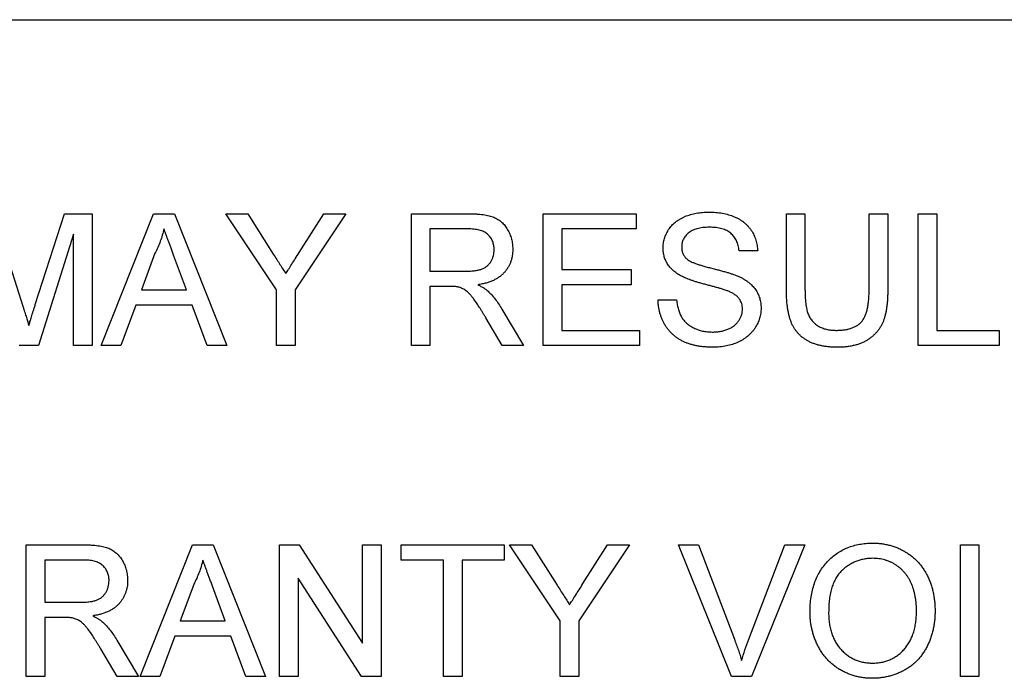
# Model space of a CAD drawing. Header units: millimetres. Extents: x 72 to 413, y 44 to 265.
# Tile 6 of 43: x 184.68 to 192.36, y 119.42 to 124.55. Entities that reach past the tile are written whole.
import ezdxf

# ---------------------------------------------------------------- set-up
doc = ezdxf.new("R2010")
doc.units = ezdxf.units.MM

msp = doc.modelspace()

# ---------------------------------------------------------------- linework, layer by layer
at = {"color": 7, "linetype": 'Continuous', "lineweight": 25}
for p, q in [((177.1839, 124.5548), (193.6939, 124.5548)), ((184.4756, 123.0421), (184.7057, 122.3212)), ((184.8024, 122.3336), (185.0298, 123.0421)), ((185.0298, 123.0421), (185.2459, 123.0421)), ((185.2459, 123.0421), (185.2459, 122.0148)), ((185.3163, 122.0148), (185.7243, 123.0421)), ((185.7243, 123.0421), (185.8875, 123.0421)), ((185.8875, 123.0421), (186.2954, 122.0148)), ((186.2878, 123.0421), (186.459, 123.0421)), ((186.6829, 122.4501), (186.2878, 123.0421)), ((186.459, 123.0421), (186.6584, 122.7281)), ((187.2229, 123.0421), (186.8278, 122.4501)), ((186.8601, 122.7398), (187.0515, 123.0421)), ((187.0515, 123.0421), (187.2229, 123.0421)), ((187.7352, 123.0421), (188.1809, 123.0421)), ((187.7352, 122.0148), (187.7352, 123.0421)), ((188.7625, 123.0421), (189.4869, 123.0421)), ((188.7625, 122.0148), (188.7625, 123.0421)), ((189.4869, 123.0421), (189.4869, 122.9236)), ((190.6591, 123.0421), (190.804, 123.0421)), ((190.6591, 122.4511), (190.6591, 123.0421)), ((190.804, 123.0421), (190.804, 122.4579)), ((191.3045, 123.0421), (191.4493, 123.0421)), ((191.3045, 122.4579), (191.3045, 123.0421)), ((191.4493, 123.0421), (191.4493, 122.4511)), ((191.6864, 123.0421), (191.8313, 123.0421)), ((191.6864, 122.0148), (191.6864, 123.0421)), ((191.8313, 123.0421), (191.8313, 122.1333)), ((188.1863, 122.9236), (187.88, 122.9236)), ((187.88, 122.9236), (187.88, 122.5943)), ((188.9074, 122.9236), (188.9074, 122.6075)), ((189.4869, 122.9236), (188.9074, 122.9236)), ((185.101, 122.8841), (184.8269, 122.0148)), ((185.101, 122.0148), (185.101, 122.8841)), ((185.7355, 122.7338), (185.6303, 122.4494)), ((185.9812, 122.4494), (185.8812, 122.7194)), ((190.4352, 122.7524), (190.2903, 122.7524)), ((188.9074, 122.6075), (189.4474, 122.6075)), ((189.4474, 122.6075), (189.4474, 122.489)), ((187.88, 122.5943), (188.1552, 122.5943)), ((187.88, 122.4758), (187.88, 122.0148)), ((188.0284, 122.4758), (187.88, 122.4758)), ((188.9074, 122.489), (188.9074, 122.1333)), ((189.4474, 122.489), (188.9074, 122.489)), ((185.6303, 122.4494), (185.9812, 122.4494)), ((186.6829, 122.0148), (186.6829, 122.4501)), ((186.8278, 122.4501), (186.8278, 122.0148)), ((185.5869, 122.3309), (185.4698, 122.0148)), ((186.0246, 122.3309), (185.5869, 122.3309)), ((186.1415, 122.0148), (186.0246, 122.3309)), ((189.6581, 122.3704), (189.803, 122.3704)), ((188.4435, 122.0148), (188.3155, 122.2317)), ((188.441, 122.2984), (188.6096, 122.0148)), ((188.9074, 122.1333), (189.5132, 122.1333)), ((189.5132, 122.1333), (189.5132, 122.0148)), ((191.8313, 122.1333), (192.3186, 122.1333)), ((192.3186, 122.1333), (192.3186, 122.0148)), ((184.8269, 122.0148), (184.6756, 122.0148)), ((185.2459, 122.0148), (185.101, 122.0148)), ((185.4698, 122.0148), (185.3163, 122.0148)), ((186.2954, 122.0148), (186.1415, 122.0148)), ((186.8278, 122.0148), (186.6829, 122.0148)), ((187.88, 122.0148), (187.7352, 122.0148)), ((188.6096, 122.0148), (188.4435, 122.0148)), ((189.5132, 122.0148), (188.7625, 122.0148)), ((192.3186, 122.0148), (191.6864, 122.0148)), ((184.7322, 120.4616), (185.178, 120.4616)), ((184.7322, 119.4343), (184.7322, 120.4616)), ((185.6192, 119.4343), (186.0273, 120.4616)), ((186.0273, 120.4616), (186.1905, 120.4616)), ((186.1905, 120.4616), (186.5984, 119.4343)), ((186.7078, 120.4616), (186.8609, 120.4616)), ((186.7078, 119.4343), (186.7078, 120.4616)), ((186.8609, 120.4616), (187.3532, 119.695)), ((187.3532, 120.4616), (187.4981, 120.4616)), ((187.3532, 119.695), (187.3532, 120.4616)), ((187.4981, 120.4616), (187.4981, 119.4343)), ((187.6561, 120.4616), (188.4596, 120.4616)), ((187.6561, 120.3431), (187.6561, 120.4616)), ((188.4596, 120.4616), (188.4596, 120.3431)), ((188.5005, 120.4616), (188.6717, 120.4616)), ((188.8956, 119.8696), (188.5005, 120.4616)), ((188.6717, 120.4616), (188.8711, 120.1476)), ((189.4356, 120.4616), (189.0405, 119.8696)), ((189.0728, 120.1593), (189.2642, 120.4616)), ((189.2642, 120.4616), (189.4356, 120.4616)), ((189.8172, 120.4616), (189.9742, 120.4616)), ((190.2312, 119.4343), (189.8172, 120.4616)), ((189.9742, 120.4616), (190.2537, 119.7253)), ((190.3658, 119.7253), (190.6459, 120.4616)), ((190.8027, 120.4616), (190.3881, 119.4343)), ((190.6459, 120.4616), (190.8027, 120.4616)), ((192.0157, 120.4616), (192.1606, 120.4616)), ((192.0157, 119.4343), (192.0157, 120.4616)), ((192.1606, 120.4616), (192.1606, 119.4343)), ((185.1833, 120.3431), (184.8771, 120.3431)), ((184.8771, 120.3431), (184.8771, 120.0138)), ((187.9854, 120.3431), (187.6561, 120.3431)), ((187.9854, 119.4343), (187.9854, 120.3431)), ((188.1303, 120.3431), (188.1303, 119.4343)), ((188.4596, 120.3431), (188.1303, 120.3431)), ((186.0384, 120.1533), (185.9332, 119.8689)), ((186.8527, 120.2009), (186.8527, 119.4343)), ((187.345, 119.4343), (186.8527, 120.2009)), ((186.2841, 119.8689), (186.1841, 120.1389)), ((184.8771, 120.0138), (185.1522, 120.0138)), ((184.8771, 119.8953), (184.8771, 119.4343)), ((185.0255, 119.8953), (184.8771, 119.8953)), ((185.9332, 119.8689), (186.2841, 119.8689)), ((188.8956, 119.4343), (188.8956, 119.8696)), ((189.0405, 119.8696), (189.0405, 119.4343)), ((185.4381, 119.7179), (185.6066, 119.4343)), ((185.8898, 119.7504), (185.7727, 119.4343)), ((186.3275, 119.7504), (185.8898, 119.7504)), ((186.4444, 119.4343), (186.3275, 119.7504)), ((185.4406, 119.4343), (185.3125, 119.6512)), ((184.8771, 119.4343), (184.7322, 119.4343)), ((185.6066, 119.4343), (185.4406, 119.4343)), ((185.7727, 119.4343), (185.6192, 119.4343)), ((186.5984, 119.4343), (186.4444, 119.4343)), ((186.8527, 119.4343), (186.7078, 119.4343)), ((187.4981, 119.4343), (187.345, 119.4343)), ((188.1303, 119.4343), (187.9854, 119.4343)), ((189.0405, 119.4343), (188.8956, 119.4343)), ((190.3881, 119.4343), (190.2312, 119.4343)), ((192.1606, 119.4343), (192.0157, 119.4343))]:
    msp.add_line(p, q, dxfattribs=at)
for points, knots in [([(188.1809, 123.0421), (188.1914, 123.042), (188.2117, 123.0419), (188.2412, 123.0408), (188.2687, 123.0383), (188.2943, 123.0357), (188.3179, 123.0317), (188.3397, 123.0271), (188.3595, 123.0215), (188.3775, 123.015), (188.3942, 123.0077), (188.4097, 122.9986), (188.4246, 122.9887), (188.4384, 122.977), (188.4514, 122.9642), (188.4636, 122.9501), (188.4749, 122.9347), (188.4888, 122.9125), (188.5037, 122.883), (188.5161, 122.8453), (188.5241, 122.8058), (188.525, 122.7788), (188.5254, 122.7651)], [0, 0, 0, 0, 0.062113, 0.120212, 0.174385, 0.225444, 0.272358, 0.316388, 0.356869, 0.393978, 0.429589, 0.464683, 0.500036, 0.535483, 0.571363, 0.607909, 0.645662, 0.684517, 0.762579, 0.840497, 0.919073, 1, 1, 1, 1]), ([(189.6976, 122.774), (189.6981, 122.7867), (189.6991, 122.812), (189.7077, 122.8492), (189.7215, 122.885), (189.7371, 122.9134), (189.7524, 122.9349), (189.7651, 122.9503), (189.7793, 122.9646), (189.7946, 122.978), (189.8113, 122.9901), (189.8289, 123.0016), (189.8482, 123.0115), (189.8752, 123.024), (189.9114, 123.0366), (189.957, 123.0475), (190.0049, 123.054), (190.0376, 123.0548), (190.0543, 123.0553)], [0, 0, 0, 0, 0.074995, 0.149165, 0.223664, 0.300412, 0.33957, 0.378921, 0.418096, 0.45823, 0.498427, 0.539708, 0.582216, 0.625824, 0.715481, 0.807384, 0.901634, 1, 1, 1, 1]), ([(190.0543, 123.0553), (190.0725, 123.0549), (190.1081, 123.0541), (190.1598, 123.0473), (190.208, 123.0356), (190.2458, 123.0226), (190.2737, 123.0094), (190.2936, 122.9991), (190.312, 122.9872), (190.3292, 122.9743), (190.3453, 122.9605), (190.3598, 122.9453), (190.3735, 122.9294), (190.3896, 122.9065), (190.4069, 122.8762), (190.4219, 122.837), (190.4322, 122.7955), (190.4342, 122.7669), (190.4352, 122.7524)], [0, 0, 0, 0, 0.100475, 0.195644, 0.286083, 0.372983, 0.415026, 0.456052, 0.495939, 0.535566, 0.574087, 0.612519, 0.651081, 0.689513, 0.766237, 0.84235, 0.919974, 1, 1, 1, 1]), ([(185.8056, 122.9236), (185.8017, 122.9073), (185.7938, 122.8747), (185.7773, 122.827), (185.7585, 122.7797), (185.7432, 122.7492), (185.7355, 122.7338)], [0, 0, 0, 0, 0.247294, 0.495608, 0.746359, 1, 1, 1, 1]), ([(185.8812, 122.7194), (185.8773, 122.7299), (185.8698, 122.7503), (185.8587, 122.7799), (185.8485, 122.8081), (185.8385, 122.8343), (185.8295, 122.859), (185.8212, 122.8821), (185.8129, 122.9033), (185.808, 122.917), (185.8056, 122.9236)], [0, 0, 0, 0, 0.153148, 0.299433, 0.436426, 0.565671, 0.686508, 0.799269, 0.903395, 1, 1, 1, 1]), ([(188.3805, 122.762), (188.3803, 122.7678), (188.38, 122.7791), (188.378, 122.7957), (188.3742, 122.8114), (188.3691, 122.8264), (188.3624, 122.8406), (188.3544, 122.854), (188.3449, 122.8666), (188.3339, 122.8784), (188.3214, 122.8892), (188.307, 122.8985), (188.291, 122.9064), (188.2733, 122.9126), (188.254, 122.9176), (188.2329, 122.921), (188.2101, 122.9234), (188.1944, 122.9235), (188.1863, 122.9236)], [0, 0, 0, 0, 0.060326, 0.11816, 0.174187, 0.229539, 0.28345, 0.337827, 0.392632, 0.448466, 0.505965, 0.565059, 0.626654, 0.692232, 0.761131, 0.83531, 0.915326, 1, 1, 1, 1]), ([(190.06, 122.9368), (190.0509, 122.9367), (190.0332, 122.9366), (190.0077, 122.9341), (189.984, 122.9308), (189.9622, 122.9259), (189.9424, 122.9195), (189.9243, 122.912), (189.9084, 122.9026), (189.8943, 122.8921), (189.8822, 122.8805), (189.8717, 122.8683), (189.8624, 122.8558), (189.8552, 122.8424), (189.8494, 122.8285), (189.8456, 122.8139), (189.8429, 122.7989), (189.8426, 122.7887), (189.8425, 122.7834)], [0, 0, 0, 0, 0.091511, 0.177143, 0.257108, 0.331198, 0.400592, 0.465625, 0.526973, 0.585443, 0.641399, 0.695044, 0.746782, 0.796959, 0.847545, 0.897439, 0.947649, 1, 1, 1, 1]), ([(190.2903, 122.7524), (190.2894, 122.7597), (190.2876, 122.7741), (190.2831, 122.795), (190.2769, 122.8143), (190.2695, 122.8324), (190.2606, 122.8489), (190.2503, 122.8641), (190.2383, 122.8779), (190.225, 122.8904), (190.2101, 122.9014), (190.1935, 122.9108), (190.1753, 122.9189), (190.1554, 122.9254), (190.1339, 122.9305), (190.1108, 122.9343), (190.0859, 122.9362), (190.0688, 122.9366), (190.06, 122.9368)], [0, 0, 0, 0, 0.067155, 0.131403, 0.192732, 0.251253, 0.307704, 0.362699, 0.417778, 0.472304, 0.527873, 0.58523, 0.645057, 0.707952, 0.774434, 0.84494, 0.920404, 1, 1, 1, 1]), ([(188.1552, 122.5943), (188.169, 122.5945), (188.1948, 122.5949), (188.2308, 122.5984), (188.2616, 122.6039), (188.2876, 122.6118), (188.3095, 122.6229), (188.3285, 122.6364), (188.3443, 122.6534), (188.3574, 122.6725), (188.3676, 122.6935), (188.375, 122.7156), (188.3798, 122.7385), (188.3803, 122.7541), (188.3805, 122.762)], [0, 0, 0, 0, 0.12886, 0.240892, 0.338044, 0.42012, 0.494058, 0.566095, 0.636805, 0.709148, 0.781942, 0.854285, 0.92617, 1, 1, 1, 1]), ([(188.5254, 122.7651), (188.5252, 122.7563), (188.5248, 122.739), (188.5218, 122.7135), (188.5163, 122.6891), (188.5092, 122.6656), (188.4996, 122.6434), (188.4884, 122.622), (188.4745, 122.602), (188.459, 122.5829), (188.4412, 122.565), (188.421, 122.549), (188.3985, 122.5346), (188.3737, 122.5223), (188.3468, 122.5109), (188.3176, 122.5018), (188.2861, 122.4944), (188.2642, 122.4908), (188.2529, 122.489)], [0, 0, 0, 0, 0.061413, 0.121295, 0.179224, 0.235938, 0.292217, 0.348197, 0.404445, 0.462026, 0.520334, 0.580383, 0.641826, 0.706363, 0.773851, 0.845266, 0.920155, 1, 1, 1, 1]), ([(189.8493, 122.5519), (189.8372, 122.5585), (189.8139, 122.5711), (189.7824, 122.5936), (189.756, 122.6186), (189.7346, 122.6461), (189.7178, 122.6755), (189.7065, 122.707), (189.6987, 122.7399), (189.698, 122.7625), (189.6976, 122.774)], [0, 0, 0, 0, 0.144805, 0.279512, 0.406394, 0.527502, 0.645393, 0.761885, 0.878942, 1, 1, 1, 1]), ([(189.8425, 122.7834), (189.8429, 122.7746), (189.8436, 122.7575), (189.851, 122.7331), (189.8624, 122.7109), (189.8737, 122.6988), (189.8793, 122.6927)], [0, 0, 0, 0, 0.262741, 0.509957, 0.753327, 1, 1, 1, 1]), ([(186.6584, 122.7281), (186.6674, 122.7141), (186.6846, 122.687), (186.7098, 122.6476), (186.7332, 122.6106), (186.7483, 122.5867), (186.7556, 122.5752)], [0, 0, 0, 0, 0.27481, 0.532281, 0.77433, 1, 1, 1, 1]), ([(186.7556, 122.5752), (186.7629, 122.5866), (186.7784, 122.6109), (186.803, 122.6498), (186.8307, 122.6932), (186.85, 122.7238), (186.8601, 122.7398)], [0, 0, 0, 0, 0.207834, 0.444075, 0.707834, 1, 1, 1, 1]), ([(189.8793, 122.6927), (189.8829, 122.6896), (189.8908, 122.6829), (189.9055, 122.674), (189.9237, 122.665), (189.9455, 122.6561), (189.971, 122.6471), (190, 122.6378), (190.0327, 122.6286), (190.068, 122.6198), (190.1038, 122.6109), (190.1377, 122.602), (190.1689, 122.5936), (190.1972, 122.5854), (190.2228, 122.5775), (190.2455, 122.5696), (190.2654, 122.5623), (190.2776, 122.5572), (190.2833, 122.5548)], [0, 0, 0, 0, 0.032743, 0.07241, 0.119611, 0.174673, 0.237345, 0.308352, 0.38763, 0.474784, 0.563332, 0.645136, 0.720203, 0.789134, 0.851497, 0.907331, 0.956969, 1, 1, 1, 1]), ([(190.2072, 122.4381), (190.2035, 122.4396), (190.1954, 122.443), (190.1814, 122.4474), (190.1647, 122.4531), (190.1451, 122.4591), (190.1225, 122.4653), (190.0971, 122.4724), (190.0688, 122.4799), (190.0385, 122.488), (190.0078, 122.4961), (189.9786, 122.5043), (189.9516, 122.5125), (189.9268, 122.5205), (189.9043, 122.5285), (189.8839, 122.5364), (189.8657, 122.5438), (189.8545, 122.5493), (189.8493, 122.5519)], [0, 0, 0, 0, 0.0312, 0.070487, 0.117215, 0.171576, 0.234122, 0.303963, 0.382156, 0.467646, 0.554335, 0.635074, 0.710037, 0.779092, 0.842966, 0.901001, 0.953246, 1, 1, 1, 1]), ([(190.2833, 122.5548), (190.2907, 122.5514), (190.3052, 122.5447), (190.3257, 122.5333), (190.3449, 122.5215), (190.3625, 122.5088), (190.3786, 122.4954), (190.3932, 122.4814), (190.4066, 122.4668), (190.418, 122.4513), (190.4283, 122.4353), (190.4373, 122.4187), (190.4446, 122.4014), (190.451, 122.3836), (190.4555, 122.3651), (190.4591, 122.346), (190.4612, 122.3264), (190.4614, 122.3131), (190.4615, 122.3064)], [0, 0, 0, 0, 0.074931, 0.147078, 0.216364, 0.282503, 0.346688, 0.408836, 0.469262, 0.528432, 0.587001, 0.644416, 0.702189, 0.759767, 0.81849, 0.877633, 0.93802, 1, 1, 1, 1]), ([(188.0998, 122.471), (188.0957, 122.4718), (188.0861, 122.4735), (188.0699, 122.4746), (188.0503, 122.4758), (188.0361, 122.4758), (188.0284, 122.4758)], [0, 0, 0, 0, 0.177495, 0.405226, 0.678388, 1, 1, 1, 1]), ([(188.3155, 122.2317), (188.3109, 122.2393), (188.302, 122.2541), (188.2891, 122.2756), (188.2765, 122.2954), (188.2648, 122.3141), (188.2535, 122.3313), (188.2428, 122.3471), (188.2329, 122.3617), (188.2206, 122.3786), (188.2064, 122.3974), (188.1898, 122.4167), (188.1739, 122.4322), (188.1545, 122.4473), (188.1303, 122.4614), (188.1098, 122.4679), (188.0998, 122.471)], [0, 0, 0, 0, 0.080781, 0.156541, 0.227935, 0.29431, 0.356868, 0.414759, 0.467641, 0.516748, 0.60473, 0.681571, 0.74811, 0.804941, 0.905406, 1, 1, 1, 1]), ([(188.2529, 122.489), (188.2612, 122.4848), (188.2769, 122.4768), (188.2987, 122.4644), (188.3171, 122.4517), (188.3278, 122.4426), (188.3328, 122.4383)], [0, 0, 0, 0, 0.293076, 0.556562, 0.791914, 1, 1, 1, 1]), ([(190.804, 122.4579), (190.8041, 122.4472), (190.8043, 122.4267), (190.8052, 122.397), (190.8071, 122.3694), (190.8095, 122.3439), (190.8127, 122.3206), (190.8169, 122.2996), (190.8215, 122.2807), (190.8285, 122.2585), (190.84, 122.2338), (190.8583, 122.2077), (190.8805, 122.1849), (190.907, 122.1662), (190.937, 122.1512), (190.9705, 122.1409), (191.0069, 122.1343), (191.0322, 122.1337), (191.0454, 122.1333)], [0, 0, 0, 0, 0.06814, 0.131478, 0.190514, 0.245276, 0.295444, 0.341135, 0.382821, 0.420216, 0.489633, 0.556579, 0.623721, 0.692399, 0.763564, 0.837802, 0.915926, 1, 1, 1, 1]), ([(191.0454, 122.1333), (191.0566, 122.1335), (191.0784, 122.1339), (191.1097, 122.1369), (191.1384, 122.1423), (191.1648, 122.1493), (191.1886, 122.1589), (191.21, 122.1704), (191.2289, 122.184), (191.2455, 122.2001), (191.2597, 122.2193), (191.2718, 122.2422), (191.282, 122.2688), (191.2904, 122.2992), (191.2965, 122.3335), (191.3013, 122.3715), (191.3038, 122.4135), (191.3042, 122.4426), (191.3045, 122.4579)], [0, 0, 0, 0, 0.0694768, 0.1341527, 0.1940321, 0.2498141, 0.3022612, 0.3519052, 0.3995062, 0.4456206, 0.4937238, 0.5465795, 0.6047686, 0.6693904, 0.7408971, 0.819837, 0.9059719, 1, 1, 1, 1]), ([(188.3328, 122.4383), (188.3425, 122.4288), (188.3624, 122.4093), (188.3899, 122.376), (188.4165, 122.3389), (188.4327, 122.3122), (188.441, 122.2984)], [0, 0, 0, 0, 0.2295276, 0.4714659, 0.7281863, 1, 1, 1, 1]), ([(190.3167, 122.2994), (190.3163, 122.3068), (190.3156, 122.3214), (190.3112, 122.3425), (190.3028, 122.3618), (190.2919, 122.3802), (190.2768, 122.3969), (190.2576, 122.4124), (190.234, 122.4264), (190.2165, 122.4341), (190.2072, 122.4381)], [0, 0, 0, 0, 0.117768, 0.230176, 0.339843, 0.450625, 0.566943, 0.696021, 0.839438, 1, 1, 1, 1]), ([(191.0567, 122.0016), (191.0452, 122.0018), (191.0227, 122.0021), (190.9898, 122.0044), (190.9585, 122.0083), (190.9287, 122.0135), (190.9005, 122.0206), (190.874, 122.0292), (190.849, 122.0393), (190.8256, 122.0508), (190.804, 122.064), (190.7839, 122.0785), (190.7653, 122.0943), (190.7484, 122.1117), (190.7331, 122.1303), (190.7194, 122.1503), (190.7075, 122.1719), (190.697, 122.1948), (190.6878, 122.2196), (190.6804, 122.2464), (190.6737, 122.2753), (190.6685, 122.3063), (190.664, 122.3394), (190.6614, 122.3748), (190.6594, 122.4122), (190.6592, 122.4379), (190.6591, 122.4511)], [0, 0, 0, 0, 0.049704, 0.096844, 0.142151, 0.185722, 0.227185, 0.267311, 0.305922, 0.343223, 0.379594, 0.414974, 0.450006, 0.484727, 0.519189, 0.55389, 0.58911, 0.625241, 0.662766, 0.702744, 0.74522, 0.790538, 0.838268, 0.889309, 0.943205, 1, 1, 1, 1]), ([(191.4493, 122.4511), (191.4492, 122.4385), (191.4489, 122.4141), (191.4476, 122.3785), (191.4449, 122.3448), (191.4409, 122.3132), (191.4364, 122.2835), (191.4303, 122.2558), (191.4234, 122.2301), (191.4154, 122.2062), (191.4058, 122.1839), (191.3947, 122.1627), (191.3819, 122.1425), (191.3672, 122.1235), (191.3507, 122.1057), (191.3327, 122.0887), (191.3129, 122.0728), (191.2913, 122.058), (191.2681, 122.0446), (191.243, 122.033), (191.2161, 122.0235), (191.1876, 122.0153), (191.1573, 122.0093), (191.1253, 122.0047), (191.0916, 122.002), (191.0685, 122.0018), (191.0567, 122.0016)], [0, 0, 0, 0, 0.054643, 0.106336, 0.155155, 0.201481, 0.245018, 0.285951, 0.324626, 0.360881, 0.395653, 0.430375, 0.464745, 0.499441, 0.534727, 0.57042, 0.607162, 0.645173, 0.684093, 0.7239, 0.765171, 0.807985, 0.852778, 0.899518, 0.948634, 1, 1, 1, 1]), ([(184.7057, 122.3212), (184.7082, 122.3131), (184.7131, 122.2973), (184.7203, 122.2745), (184.7269, 122.2533), (184.7329, 122.2336), (184.7385, 122.2156), (184.7433, 122.1991), (184.748, 122.1843), (184.7507, 122.1748), (184.752, 122.1704)], [0, 0, 0, 0, 0.162526, 0.314315, 0.454978, 0.584519, 0.704567, 0.813495, 0.911681, 1, 1, 1, 1]), ([(184.752, 122.1704), (184.7534, 122.1753), (184.7564, 122.1856), (184.7614, 122.2019), (184.7667, 122.22), (184.773, 122.2394), (184.7795, 122.2606), (184.7864, 122.2836), (184.7944, 122.308), (184.7997, 122.3249), (184.8024, 122.3336)], [0, 0, 0, 0, 0.089205, 0.189833, 0.299233, 0.419261, 0.549207, 0.689074, 0.839579, 1, 1, 1, 1]), ([(190.0884, 122.0016), (190.0772, 122.0017), (190.0553, 122.0019), (190.0231, 122.0041), (189.9923, 122.0073), (189.9628, 122.012), (189.9348, 122.0182), (189.9081, 122.0256), (189.8828, 122.0342), (189.8588, 122.0442), (189.8363, 122.0559), (189.8148, 122.0685), (189.7948, 122.0828), (189.7761, 122.0986), (189.7582, 122.1154), (189.742, 122.1338), (189.7269, 122.1534), (189.7132, 122.1744), (189.7009, 122.1964), (189.6899, 122.2191), (189.6806, 122.2426), (189.6731, 122.2668), (189.6668, 122.2917), (189.6624, 122.3173), (189.6592, 122.3436), (189.6585, 122.3614), (189.6581, 122.3704)], [0, 0, 0, 0, 0.052493, 0.102825, 0.151397, 0.198033, 0.242876, 0.285999, 0.327849, 0.368395, 0.407852, 0.446838, 0.485166, 0.523341, 0.561602, 0.59992, 0.638496, 0.677791, 0.71729, 0.756605, 0.796068, 0.835886, 0.875714, 0.916263, 0.95776, 1, 1, 1, 1]), ([(189.803, 122.3704), (189.8046, 122.3574), (189.8076, 122.3324), (189.8162, 122.297), (189.8272, 122.2652), (189.8409, 122.2365), (189.859, 122.2113), (189.8808, 122.1885), (189.9072, 122.1688), (189.937, 122.1513), (189.9702, 122.1376), (190.0057, 122.1274), (190.0432, 122.1213), (190.0689, 122.1206), (190.082, 122.1202)], [0, 0, 0, 0, 0.093796, 0.180188, 0.260363, 0.334847, 0.407093, 0.481448, 0.559271, 0.64227, 0.728586, 0.815978, 0.906035, 1, 1, 1, 1]), ([(190.082, 122.1202), (190.0937, 122.1204), (190.1163, 122.1208), (190.1491, 122.1258), (190.1799, 122.133), (190.2082, 122.1438), (190.2339, 122.1569), (190.2562, 122.1728), (190.2753, 122.1907), (190.2902, 122.2111), (190.3019, 122.2324), (190.3106, 122.2544), (190.3157, 122.2768), (190.3163, 122.2919), (190.3167, 122.2994)], [0, 0, 0, 0, 0.1055839, 0.2058681, 0.3009467, 0.3930019, 0.4809485, 0.5628739, 0.6414613, 0.7177416, 0.7917718, 0.8627164, 0.9317768, 1, 1, 1, 1]), ([(190.4615, 122.3064), (190.461, 122.293), (190.4599, 122.2663), (190.4508, 122.227), (190.4364, 122.189), (190.4195, 122.1588), (190.4035, 122.1357), (190.3901, 122.1191), (190.3752, 122.1037), (190.3593, 122.0892), (190.3421, 122.0757), (190.3236, 122.0632), (190.3038, 122.0517), (190.2757, 122.0377), (190.2383, 122.023), (190.1907, 122.0108), (190.1405, 122.0029), (190.106, 122.0021), (190.0884, 122.0016)], [0, 0, 0, 0, 0.074816, 0.148535, 0.223872, 0.301297, 0.340894, 0.38034, 0.420127, 0.45995, 0.500831, 0.541907, 0.584439, 0.62808, 0.717267, 0.80786, 0.901925, 1, 1, 1, 1]), ([(185.178, 120.4616), (185.1885, 120.4615), (185.2088, 120.4614), (185.2382, 120.4603), (185.2657, 120.4578), (185.2913, 120.4552), (185.315, 120.4512), (185.3367, 120.4465), (185.3565, 120.441), (185.3745, 120.4345), (185.3912, 120.4272), (185.4067, 120.4181), (185.4216, 120.4082), (185.4354, 120.3965), (185.4484, 120.3837), (185.4606, 120.3696), (185.4719, 120.3542), (185.4858, 120.332), (185.5007, 120.3025), (185.5132, 120.2648), (185.5212, 120.2253), (185.522, 120.1983), (185.5225, 120.1846)], [0, 0, 0, 0, 0.062113, 0.120212, 0.174385, 0.225444, 0.272358, 0.316388, 0.356869, 0.393978, 0.429589, 0.464683, 0.500036, 0.535483, 0.571363, 0.607909, 0.645662, 0.684517, 0.762579, 0.840497, 0.919073, 1, 1, 1, 1]), ([(190.8435, 119.9344), (190.8438, 119.955), (190.8445, 119.9951), (190.851, 120.0535), (190.8616, 120.1085), (190.8767, 120.1601), (190.8958, 120.2082), (190.9191, 120.2531), (190.9471, 120.2942), (190.9789, 120.3319), (191.0144, 120.3652), (191.0521, 120.3948), (191.0927, 120.4195), (191.1356, 120.4399), (191.1811, 120.4556), (191.2291, 120.4665), (191.2794, 120.4736), (191.3138, 120.4744), (191.3314, 120.4748)], [0, 0, 0, 0, 0.075226, 0.146575, 0.2145, 0.27953, 0.342403, 0.403496, 0.463762, 0.523864, 0.583252, 0.641302, 0.698898, 0.756295, 0.814628, 0.874325, 0.935783, 1, 1, 1, 1]), ([(191.3314, 120.4748), (191.343, 120.4746), (191.3661, 120.4742), (191.4001, 120.4711), (191.4333, 120.4657), (191.4656, 120.4584), (191.497, 120.4487), (191.5277, 120.4374), (191.5572, 120.4234), (191.5859, 120.4076), (191.6134, 120.39), (191.6393, 120.3706), (191.6634, 120.3495), (191.6861, 120.327), (191.7067, 120.3024), (191.726, 120.2765), (191.7434, 120.2487), (191.759, 120.2194), (191.773, 120.1889), (191.785, 120.1572), (191.7952, 120.1245), (191.8038, 120.0908), (191.8099, 120.0561), (191.8149, 120.0204), (191.8174, 119.9837), (191.8179, 119.9589), (191.8181, 119.9463)], [0, 0, 0, 0, 0.043099, 0.085587, 0.126908, 0.167967, 0.20845, 0.249025, 0.289281, 0.33001, 0.370598, 0.410466, 0.450033, 0.489688, 0.529116, 0.569037, 0.609703, 0.650759, 0.692509, 0.734219, 0.776707, 0.819552, 0.863351, 0.907839, 0.953334, 1, 1, 1, 1]), ([(185.3776, 120.1815), (185.3774, 120.1873), (185.377, 120.1986), (185.375, 120.2152), (185.3712, 120.2309), (185.3662, 120.2459), (185.3595, 120.2601), (185.3515, 120.2735), (185.3419, 120.2861), (185.331, 120.2979), (185.3184, 120.3087), (185.3041, 120.318), (185.288, 120.3259), (185.2703, 120.3321), (185.251, 120.3371), (185.2299, 120.3405), (185.2072, 120.3429), (185.1914, 120.343), (185.1833, 120.3431)], [0, 0, 0, 0, 0.060326, 0.11816, 0.174187, 0.229539, 0.28345, 0.337827, 0.392632, 0.448466, 0.505965, 0.565059, 0.626654, 0.692232, 0.761131, 0.83531, 0.915326, 1, 1, 1, 1]), ([(186.1086, 120.3431), (186.1046, 120.3268), (186.0968, 120.2942), (186.0803, 120.2465), (186.0614, 120.1992), (186.0461, 120.1687), (186.0384, 120.1533)], [0, 0, 0, 0, 0.247294, 0.495608, 0.746359, 1, 1, 1, 1]), ([(186.1841, 120.1389), (186.1803, 120.1494), (186.1728, 120.1698), (186.1616, 120.1994), (186.1514, 120.2275), (186.1414, 120.2538), (186.1324, 120.2785), (186.1241, 120.3016), (186.1159, 120.3228), (186.1109, 120.3365), (186.1086, 120.3431)], [0, 0, 0, 0, 0.153148, 0.299433, 0.436426, 0.565671, 0.686508, 0.799269, 0.903395, 1, 1, 1, 1]), ([(191.3322, 120.3563), (191.3207, 120.356), (191.2979, 120.3556), (191.2644, 120.3505), (191.2321, 120.343), (191.2009, 120.3325), (191.1712, 120.3186), (191.1427, 120.3016), (191.1152, 120.2818), (191.0892, 120.2589), (191.0649, 120.2326), (191.0444, 120.2016), (191.0271, 120.1666), (191.0127, 120.1277), (191.0017, 120.0847), (190.9941, 120.0376), (190.9893, 119.9865), (190.9887, 119.9511), (190.9884, 119.9327)], [0, 0, 0, 0, 0.055943, 0.110382, 0.164048, 0.216759, 0.269601, 0.323009, 0.377581, 0.433449, 0.490922, 0.550625, 0.613117, 0.679861, 0.751358, 0.828261, 0.910795, 1, 1, 1, 1]), ([(191.6733, 119.9473), (191.6732, 119.9575), (191.673, 119.9774), (191.6707, 120.0068), (191.6678, 120.0353), (191.6633, 120.0628), (191.6572, 120.0892), (191.6504, 120.1148), (191.6418, 120.1393), (191.6322, 120.1628), (191.6214, 120.1852), (191.6092, 120.2063), (191.5957, 120.226), (191.5814, 120.2447), (191.5654, 120.2617), (191.5485, 120.2777), (191.5303, 120.2923), (191.511, 120.3056), (191.4909, 120.3176), (191.47, 120.3278), (191.4487, 120.3368), (191.4265, 120.3437), (191.4038, 120.3493), (191.3805, 120.3535), (191.3566, 120.3557), (191.3404, 120.3561), (191.3322, 120.3563)], [0, 0, 0, 0, 0.050852, 0.099752, 0.147438, 0.194086, 0.239171, 0.28334, 0.326577, 0.368936, 0.410572, 0.451051, 0.490877, 0.530044, 0.568937, 0.607578, 0.64642, 0.685679, 0.724799, 0.763513, 0.802173, 0.84074, 0.879649, 0.919071, 0.959098, 1, 1, 1, 1]), ([(185.1522, 120.0138), (185.166, 120.014), (185.1918, 120.0144), (185.2279, 120.0179), (185.2586, 120.0234), (185.2846, 120.0313), (185.3065, 120.0424), (185.3255, 120.0559), (185.3413, 120.0729), (185.3544, 120.092), (185.3647, 120.113), (185.372, 120.1351), (185.3768, 120.158), (185.3773, 120.1736), (185.3776, 120.1815)], [0, 0, 0, 0, 0.12886, 0.240892, 0.338044, 0.42012, 0.494058, 0.566095, 0.636805, 0.709148, 0.781942, 0.854285, 0.92617, 1, 1, 1, 1]), ([(185.5225, 120.1846), (185.5223, 120.1758), (185.5219, 120.1585), (185.5188, 120.133), (185.5133, 120.1086), (185.5063, 120.0851), (185.4966, 120.0629), (185.4854, 120.0415), (185.4715, 120.0215), (185.456, 120.0023), (185.4382, 119.9845), (185.418, 119.9685), (185.3955, 119.9541), (185.3707, 119.9417), (185.3439, 119.9304), (185.3146, 119.9213), (185.2831, 119.9139), (185.2613, 119.9103), (185.25, 119.9084)], [0, 0, 0, 0, 0.061413, 0.121295, 0.179224, 0.235938, 0.292217, 0.348197, 0.404445, 0.462026, 0.520334, 0.580383, 0.641826, 0.706363, 0.773851, 0.845266, 0.920155, 1, 1, 1, 1]), ([(188.9683, 119.9947), (188.9756, 120.0061), (188.9911, 120.0304), (189.0157, 120.0693), (189.0434, 120.1127), (189.0627, 120.1433), (189.0728, 120.1593)], [0, 0, 0, 0, 0.2078342, 0.4440754, 0.7078336, 1, 1, 1, 1]), ([(188.8711, 120.1476), (188.8801, 120.1336), (188.8973, 120.1065), (188.9225, 120.0671), (188.9459, 120.0301), (188.961, 120.0062), (188.9683, 119.9947)], [0, 0, 0, 0, 0.27481, 0.532281, 0.77433, 1, 1, 1, 1]), ([(191.3308, 119.4211), (191.319, 119.4213), (191.2956, 119.4216), (191.261, 119.4251), (191.2273, 119.4304), (191.1946, 119.438), (191.1628, 119.4479), (191.1321, 119.4599), (191.1021, 119.4739), (191.0734, 119.4901), (191.0461, 119.5082), (191.0203, 119.528), (190.9961, 119.5494), (190.9739, 119.5726), (190.953, 119.597), (190.9342, 119.6232), (190.9169, 119.6509), (190.9017, 119.6802), (190.8878, 119.7102), (190.8762, 119.741), (190.866, 119.7721), (190.8578, 119.8038), (190.8513, 119.8358), (190.847, 119.8683), (190.8438, 119.9012), (190.8436, 119.9233), (190.8435, 119.9344)], [0, 0, 0, 0, 0.044697, 0.0885336, 0.1314091, 0.1738139, 0.2157145, 0.2572472, 0.298848, 0.3406042, 0.3820294, 0.4229698, 0.4636322, 0.5040475, 0.5445912, 0.5849639, 0.6262652, 0.6679794, 0.7099427, 0.7513819, 0.7926186, 0.8339484, 0.8750081, 0.9164455, 0.9579066, 1, 1, 1, 1]), ([(190.9884, 119.9327), (190.9886, 119.9179), (190.989, 119.889), (190.994, 119.8468), (191.0015, 119.807), (191.0118, 119.7695), (191.0258, 119.7346), (191.0424, 119.7021), (191.0624, 119.672), (191.0851, 119.6446), (191.1102, 119.6199), (191.137, 119.5984), (191.1655, 119.5803), (191.1954, 119.5654), (191.2269, 119.5538), (191.26, 119.5457), (191.2946, 119.5406), (191.3182, 119.54), (191.3302, 119.5397)], [0, 0, 0, 0, 0.075964, 0.148125, 0.217201, 0.2833, 0.347202, 0.4093, 0.470426, 0.531588, 0.591739, 0.650258, 0.707303, 0.764208, 0.821148, 0.879119, 0.938423, 1, 1, 1, 1]), ([(191.3302, 119.5397), (191.3424, 119.54), (191.3664, 119.5406), (191.4015, 119.5456), (191.4349, 119.5541), (191.4668, 119.5655), (191.4968, 119.5809), (191.5255, 119.5989), (191.552, 119.6208), (191.5772, 119.6455), (191.5997, 119.6736), (191.6198, 119.7044), (191.636, 119.7383), (191.6501, 119.7746), (191.6603, 119.814), (191.6679, 119.856), (191.6725, 119.9008), (191.673, 119.9316), (191.6733, 119.9473)], [0, 0, 0, 0, 0.061055, 0.119545, 0.176806, 0.232956, 0.288583, 0.344667, 0.401662, 0.46054, 0.520477, 0.581213, 0.643431, 0.707961, 0.775371, 0.846414, 0.921152, 1, 1, 1, 1]), ([(191.8181, 119.9463), (191.8179, 119.9336), (191.8175, 119.9083), (191.8146, 119.8711), (191.8096, 119.8349), (191.8029, 119.7997), (191.794, 119.7655), (191.7834, 119.7322), (191.7705, 119.7001), (191.756, 119.6691), (191.7396, 119.6395), (191.7214, 119.6116), (191.7016, 119.5857), (191.6804, 119.5614), (191.6573, 119.5392), (191.6325, 119.5188), (191.6063, 119.5001), (191.5784, 119.4836), (191.5494, 119.4691), (191.5199, 119.4562), (191.4898, 119.4453), (191.4591, 119.4364), (191.4278, 119.4297), (191.396, 119.4247), (191.3636, 119.4218), (191.3418, 119.4213), (191.3308, 119.4211)], [0, 0, 0, 0, 0.04756, 0.093962, 0.139112, 0.183626, 0.227457, 0.270703, 0.313611, 0.35626, 0.398366, 0.439557, 0.480045, 0.519888, 0.559658, 0.599421, 0.639208, 0.679668, 0.72002, 0.759859, 0.79956, 0.839199, 0.878956, 0.918794, 0.959083, 1, 1, 1, 1]), ([(185.0969, 119.8905), (185.0927, 119.8913), (185.0832, 119.893), (185.067, 119.8941), (185.0474, 119.8953), (185.0331, 119.8953), (185.0255, 119.8953)], [0, 0, 0, 0, 0.1774947, 0.4052256, 0.6783881, 1, 1, 1, 1]), ([(185.3125, 119.6512), (185.3079, 119.6588), (185.299, 119.6736), (185.2861, 119.6951), (185.2735, 119.7149), (185.2618, 119.7336), (185.2505, 119.7508), (185.2398, 119.7666), (185.2299, 119.7812), (185.2177, 119.7981), (185.2034, 119.8169), (185.1868, 119.8362), (185.171, 119.8517), (185.1515, 119.8668), (185.1273, 119.8809), (185.1068, 119.8874), (185.0969, 119.8905)], [0, 0, 0, 0, 0.080781, 0.156541, 0.227935, 0.29431, 0.356868, 0.414759, 0.467641, 0.516748, 0.60473, 0.681571, 0.74811, 0.804941, 0.905406, 1, 1, 1, 1]), ([(185.25, 119.9084), (185.2583, 119.9043), (185.274, 119.8963), (185.2957, 119.8839), (185.3141, 119.8712), (185.3248, 119.8621), (185.3298, 119.8578)], [0, 0, 0, 0, 0.293076, 0.556562, 0.791914, 1, 1, 1, 1]), ([(185.3298, 119.8578), (185.3395, 119.8483), (185.3595, 119.8288), (185.3869, 119.7955), (185.4136, 119.7584), (185.4298, 119.7317), (185.4381, 119.7179)], [0, 0, 0, 0, 0.229528, 0.471466, 0.728186, 1, 1, 1, 1]), ([(190.2537, 119.7253), (190.2591, 119.7108), (190.2698, 119.6824), (190.2848, 119.6402), (190.2981, 119.5994), (190.3061, 119.5725), (190.3101, 119.5594)], [0, 0, 0, 0, 0.265687, 0.519738, 0.765585, 1, 1, 1, 1]), ([(190.3101, 119.5594), (190.3184, 119.5872), (190.3353, 119.643), (190.3556, 119.6977), (190.3658, 119.7253)], [0, 0, 0, 0, 0.4964411, 1, 1, 1, 1])]:
    msp.add_open_spline(points, degree=3, knots=knots, dxfattribs=at)

doc.saveas('drawing.dxf')
